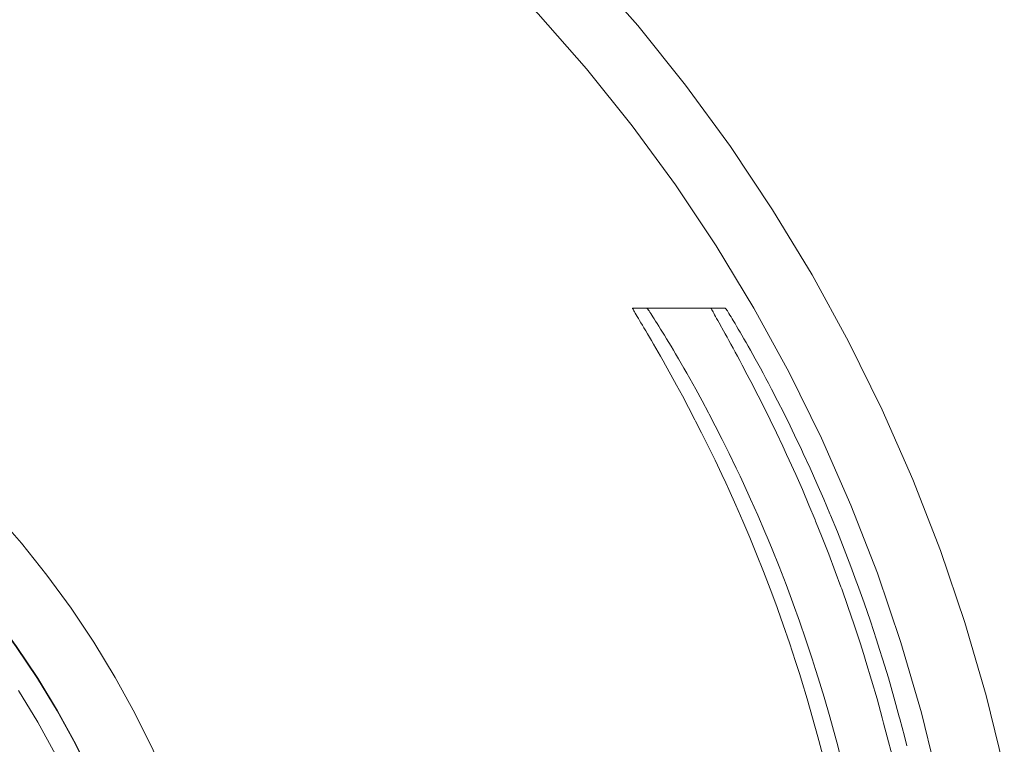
# Model space of a CAD drawing. Header units: millimetres. Extents: x -566 to 589, y -589 to 566.
# Tile 61 of 88: x 32 to 76, y 18 to 50. Entities that reach past the tile are written whole.
import ezdxf

# ---------------------------------------------------------------- set-up
doc = ezdxf.new("R2010")
doc.units = ezdxf.units.MM
doc.header["$LTSCALE"] = 50
doc.layers.add('ENERGY LIGHT RTP', color=7, linetype='Continuous', lineweight=5)

msp = doc.modelspace()

# ---------------------------------------------------------------- linework, layer by layer
at = {"layer": 'ENERGY LIGHT RTP', "color": 7, "linetype": 'Continuous', "lineweight": 5, "transparency": 33554687}
for points, invisible_edges in [([(32.615, 70.692, -1400), (29.5, 72.063, -1400), (15.724, 38.803, 5800), (17.401, 38.065, 5800)], 10), ([(35.667, 69.187, -1400), (32.615, 70.692, -1400), (17.401, 38.065, 5800), (19.044, 37.254, 5800)], 10), ([(38.651, 67.55, -1400), (35.667, 69.187, -1400), (19.044, 37.254, 5800), (20.651, 36.373, 5800)], 10), ([(17.666, 34.607, 5796.985), (16.139, 35.36, 5796.985), (31.347, 67.973, -1400.015), (34.282, 66.526, -1400.015)], 10), ([(41.56, 65.785, -1400), (38.651, 67.55, -1400), (20.651, 36.373, 5800), (22.218, 35.422, 5800)], 10), ([(19.158, 33.788, 5796.985), (17.666, 34.607, 5796.985), (34.282, 66.526, -1400.015), (37.151, 64.952, -1400.015)], 10), ([(44.39, 63.894, -1400), (41.56, 65.785, -1400), (22.218, 35.422, 5800), (23.741, 34.404, 5800)], 10), ([(20.614, 32.905, 5796.985), (19.158, 33.788, 5796.985), (37.151, 64.952, -1400.015), (39.948, 63.254, -1400.015)], 10), ([(47.134, 61.882, -1400), (44.39, 63.894, -1400), (23.741, 34.404, 5800), (25.219, 33.321, 5800)], 10), ([(22.029, 31.959, 5796.985), (20.614, 32.905, 5796.985), (39.948, 63.254, -1400.015), (42.669, 61.436, -1400.015)], 10), ([(49.788, 59.751, -1400), (47.134, 61.882, -1400), (25.219, 33.321, 5800), (26.648, 32.174, 5800)], 10), ([(23.402, 30.953, 5796.985), (22.029, 31.959, 5796.985), (42.669, 61.436, -1400.015), (45.308, 59.502, -1400.015)], 10), ([(24.729, 29.887, 5796.985), (23.402, 30.953, 5796.985), (45.308, 59.502, -1400.015), (47.86, 57.453, -1400.015)], 10), ([(52.347, 57.508, -1400), (49.788, 59.751, -1400), (26.648, 32.174, 5800), (28.026, 30.966, 5800)], 10), ([(26.009, 28.765, 5796.985), (24.729, 29.887, 5796.985), (47.86, 57.453, -1400.015), (50.32, 55.296, -1400.015)], 10), ([(54.805, 55.154, -1400), (52.347, 57.508, -1400), (28.026, 30.966, 5800), (29.349, 29.698, 5800)], 10), ([(27.239, 27.588, 5796.985), (26.009, 28.765, 5796.985), (50.32, 55.296, -1400.015), (52.684, 53.033, -1400.015)], 10), ([(57.159, 52.696, -1400), (54.805, 55.154, -1400), (29.349, 29.698, 5800), (30.617, 28.375, 5800)], 10), ([(28.416, 26.358, 5796.985), (27.239, 27.588, 5796.985), (52.684, 53.033, -1400.015), (54.947, 50.669, -1400.015)], 10), ([(59.402, 50.137, -1400), (57.159, 52.696, -1400), (30.617, 28.375, 5800), (31.825, 26.997, 5800)], 10), ([(57.159, 52.696, -1400), (59.402, 50.137, -1400), (57.104, 48.209, -1400.015), (54.947, 50.669, -1400.015)], 10), ([(29.538, 25.078, 5796.985), (28.416, 26.358, 5796.985), (54.947, 50.669, -1400.015), (57.104, 48.209, -1400.015)], 10), ([(61.532, 47.483, -1400), (59.402, 50.137, -1400), (31.825, 26.997, 5800), (32.972, 25.568, 5800)], 10), ([(59.402, 50.137, -1400), (61.532, 47.483, -1400), (59.152, 45.657, -1400.015), (57.104, 48.209, -1400.015)], 10), ([(30.604, 23.751, 5796.985), (29.538, 25.078, 5796.985), (57.104, 48.209, -1400.015), (59.152, 45.657, -1400.015)], 10), ([(63.545, 44.739, -1400), (61.532, 47.483, -1400), (32.972, 25.568, 5800), (34.055, 24.09, 5800)], 10), ([(61.532, 47.483, -1400), (63.545, 44.739, -1400), (61.087, 43.018, -1400.015), (59.152, 45.657, -1400.015)], 10), ([(31.61, 22.378, 5796.985), (30.604, 23.751, 5796.985), (59.152, 45.657, -1400.015), (61.087, 43.018, -1400.015)], 10), ([(65.435, 41.909, -1400), (63.545, 44.739, -1400), (34.055, 24.09, 5800), (35.073, 22.567, 5800)], 10), ([(63.545, 44.739, -1400), (65.435, 41.909, -1400), (62.905, 40.297, -1400.015), (61.087, 43.018, -1400.015)], 10), ([(32.556, 20.963, 5796.985), (31.61, 22.378, 5796.985), (61.087, 43.018, -1400.015), (62.905, 40.297, -1400.015)], 10), ([(65.435, 41.909, -1400), (35.073, 22.567, 5800), (62.69, 37.5, -470)], 11), ([(65.435, 41.909, -1400), (62.69, 37.5, -470), (63.33, 37.5, -580)], 9), ([(65.435, 41.909, -1400), (67.201, 39, -1400), (64.603, 37.5, -1400.015), (62.905, 40.297, -1400.015)], 10), ([(63.33, 37.5, -580), (67.201, 39, -1400), (65.435, 41.909, -1400)], 9), ([(32.556, 20.963, 5796.985), (62.905, 40.297, -1400.015), (59.173, 37.5, -470)], 11), ([(62.905, 40.297, -1400.015), (59.822, 37.5, -580), (59.173, 37.5, -470)], 9), ([(62.905, 40.297, -1400.015), (59.828, 37.495, -580.437), (59.822, 37.5, -580)], 9), ([(59.839, 37.481, -580.872), (59.828, 37.495, -580.437), (62.905, 40.297, -1400.015)], 10), ([(59.856, 37.457, -581.309), (59.839, 37.481, -580.872), (62.905, 40.297, -1400.015)], 10), ([(59.88, 37.424, -581.743), (59.856, 37.457, -581.309), (62.905, 40.297, -1400.015)], 10), ([(59.909, 37.381, -582.178), (59.88, 37.424, -581.743), (62.905, 40.297, -1400.015)], 10), ([(59.944, 37.329, -582.611), (59.909, 37.381, -582.178), (62.905, 40.297, -1400.015)], 10), ([(59.984, 37.267, -583.043), (59.944, 37.329, -582.611), (62.905, 40.297, -1400.015)], 10), ([(60.031, 37.196, -583.473), (59.984, 37.267, -583.043), (62.905, 40.297, -1400.015)], 10), ([(60.083, 37.116, -583.902), (60.031, 37.196, -583.473), (62.905, 40.297, -1400.015)], 10), ([(60.14, 37.026, -584.329), (60.083, 37.116, -583.902), (62.905, 40.297, -1400.015)], 10), ([(60.203, 36.927, -584.754), (60.14, 37.026, -584.329), (62.905, 40.297, -1400.015)], 10), ([(60.272, 36.819, -585.176), (60.203, 36.927, -584.754), (62.905, 40.297, -1400.015)], 10), ([(60.345, 36.701, -585.596), (60.272, 36.819, -585.176), (62.905, 40.297, -1400.015)], 10), ([(60.424, 36.574, -586.014), (60.345, 36.701, -585.596), (62.905, 40.297, -1400.015)], 10), ([(60.508, 36.438, -586.43), (60.424, 36.574, -586.014), (62.905, 40.297, -1400.015)], 10), ([(60.597, 36.294, -586.84), (60.508, 36.438, -586.43), (62.905, 40.297, -1400.015)], 10), ([(60.691, 36.14, -587.25), (60.597, 36.294, -586.84), (62.905, 40.297, -1400.015)], 10), ([(60.789, 35.978, -587.654), (60.691, 36.14, -587.25), (62.905, 40.297, -1400.015)], 10), ([(62.905, 40.297, -1400.015), (60.892, 35.806, -588.056), (60.789, 35.978, -587.654)], 9), ([(61.001, 35.623, -588.451), (60.892, 35.806, -588.056), (62.905, 40.297, -1400.015)], 10), ([(61.09, 35.472, -588.776), (61.001, 35.623, -588.451), (62.905, 40.297, -1400.015)], 10), ([(62.905, 40.297, -1400.015), (64.603, 37.5, -1400.015), (61.09, 35.472, -588.776)], 10), ([(63.33, 37.5, -580), (63.335, 37.495, -580.437), (67.201, 39, -1400)], 10), ([(67.201, 39, -1400), (63.335, 37.495, -580.437), (63.346, 37.481, -580.872)], 9), ([(67.201, 39, -1400), (63.346, 37.481, -580.872), (63.362, 37.457, -581.308)], 9), ([(67.201, 39, -1400), (63.362, 37.457, -581.308), (63.384, 37.424, -581.743)], 9), ([(67.201, 39, -1400), (63.384, 37.424, -581.743), (63.412, 37.381, -582.177)], 9), ([(67.201, 39, -1400), (63.412, 37.381, -582.177), (63.445, 37.329, -582.611)], 9), ([(67.201, 39, -1400), (63.445, 37.329, -582.611), (63.484, 37.267, -583.042)], 9), ([(67.201, 39, -1400), (63.484, 37.267, -583.042), (63.528, 37.196, -583.473)], 9), ([(67.201, 39, -1400), (63.528, 37.196, -583.473), (63.577, 37.115, -583.903)], 9), ([(67.201, 39, -1400), (63.577, 37.115, -583.903), (63.631, 37.026, -584.329)], 9), ([(63.631, 37.026, -584.329), (63.67, 36.962, -584.61), (67.201, 39, -1400)], 10), ([(67.201, 39, -1400), (63.67, 36.962, -584.61), (63.756, 36.819, -585.176)], 9), ([(63.756, 36.819, -585.176), (68.838, 36.016, -1400), (67.201, 39, -1400)], 9), ([(67.201, 39, -1400), (68.838, 36.016, -1400), (66.177, 34.631, -1400.015), (64.603, 37.5, -1400.015)], 10), ([(59.173, 37.5, -470), (33.439, 19.508, 5796.985), (32.556, 20.963, 5796.985)], 9), ([(33.439, 19.508, 5796.985), (59.173, 37.5, -470), (59.173, 37.495, -469.575)], 9), ([(33.439, 19.508, 5796.985), (59.173, 37.495, -469.575), (59.179, 37.482, -469.151)], 9), ([(33.439, 19.508, 5796.985), (59.179, 37.482, -469.151), (59.191, 37.459, -468.727)], 9), ([(33.439, 19.508, 5796.985), (59.191, 37.459, -468.727), (59.208, 37.428, -468.304)], 9), ([(35.073, 22.567, 5800), (62.691, 37.495, -469.575), (62.69, 37.5, -470)], 9), ([(62.696, 37.482, -469.151), (62.691, 37.495, -469.575), (35.073, 22.567, 5800)], 10), ([(62.707, 37.459, -468.727), (62.696, 37.482, -469.151), (35.073, 22.567, 5800)], 10), ([(62.723, 37.428, -468.304), (62.707, 37.459, -468.727), (35.073, 22.567, 5800)], 10), ([(59.173, 37.495, -469.575), (59.173, 37.5, -470), (62.69, 37.5, -470), (62.691, 37.495, -469.575)], 8), ([(62.691, 37.495, -469.575), (62.696, 37.482, -469.151), (59.179, 37.482, -469.151), (59.173, 37.495, -469.575)], 10), ([(59.191, 37.459, -468.727), (59.179, 37.482, -469.151), (62.696, 37.482, -469.151), (62.707, 37.459, -468.727)], 10), ([(62.707, 37.459, -468.727), (62.723, 37.428, -468.304), (59.208, 37.428, -468.304), (59.191, 37.459, -468.727)], 10), ([(63.335, 37.495, -580.437), (63.33, 37.5, -580), (59.822, 37.5, -580), (59.828, 37.495, -580.437)], 8), ([(59.828, 37.495, -580.437), (59.839, 37.481, -580.872), (63.346, 37.481, -580.872), (63.335, 37.495, -580.437)], 10), ([(63.362, 37.457, -581.308), (63.346, 37.481, -580.872), (59.839, 37.481, -580.872), (59.856, 37.457, -581.309)], 10), ([(59.856, 37.457, -581.309), (59.88, 37.424, -581.743), (63.384, 37.424, -581.743), (63.362, 37.457, -581.308)], 10), ([(61.226, 35.24, -589.235), (61.09, 35.472, -588.776), (64.603, 37.5, -1400.015)], 10), ([(61.345, 35.034, -589.62), (61.226, 35.24, -589.235), (64.603, 37.5, -1400.015)], 10), ([(61.469, 34.821, -590), (61.345, 35.034, -589.62), (64.603, 37.5, -1400.015)], 10), ([(61.595, 34.598, -590.375), (61.469, 34.821, -590), (64.603, 37.5, -1400.015)], 10), ([(64.603, 37.5, -1400.015), (61.726, 34.368, -590.746), (61.595, 34.598, -590.375)], 9), ([(64.603, 37.5, -1400.015), (61.996, 33.883, -591.472), (61.726, 34.368, -590.746)], 9), ([(62.277, 33.367, -592.175), (61.996, 33.883, -591.472), (64.603, 37.5, -1400.015)], 10), ([(62.569, 32.821, -592.856), (62.277, 33.367, -592.175), (64.603, 37.5, -1400.015)], 10), ([(62.597, 32.768, -592.916), (62.569, 32.821, -592.856), (64.603, 37.5, -1400.015)], 10), ([(64.603, 37.5, -1400.015), (66.177, 34.631, -1400.015), (62.597, 32.768, -592.916)], 10), ([(33.439, 19.508, 5796.985), (59.208, 37.428, -468.304), (59.231, 37.387, -467.881)], 9), ([(33.439, 19.508, 5796.985), (59.231, 37.387, -467.881), (59.26, 37.338, -467.46)], 9), ([(33.439, 19.508, 5796.985), (59.26, 37.338, -467.46), (59.294, 37.28, -467.039)], 9), ([(33.439, 19.508, 5796.985), (59.294, 37.28, -467.039), (59.333, 37.212, -466.62)], 9), ([(33.439, 19.508, 5796.985), (59.333, 37.212, -466.62), (59.378, 37.136, -466.201)], 9), ([(33.439, 19.508, 5796.985), (59.378, 37.136, -466.201), (59.429, 37.051, -465.786)], 9), ([(33.439, 19.508, 5796.985), (59.429, 37.051, -465.786), (59.484, 36.957, -465.371)], 9), ([(62.745, 37.387, -467.881), (62.723, 37.428, -468.304), (35.073, 22.567, 5800)], 10), ([(62.772, 37.338, -467.46), (62.745, 37.387, -467.881), (35.073, 22.567, 5800)], 10), ([(62.804, 37.28, -467.039), (62.772, 37.338, -467.46), (35.073, 22.567, 5800)], 10), ([(62.841, 37.212, -466.62), (62.804, 37.28, -467.039), (35.073, 22.567, 5800)], 10), ([(62.883, 37.136, -466.202), (62.841, 37.212, -466.62), (35.073, 22.567, 5800)], 10), ([(62.931, 37.051, -465.786), (62.883, 37.136, -466.202), (35.073, 22.567, 5800)], 10), ([(62.983, 36.957, -465.373), (62.931, 37.051, -465.786), (35.073, 22.567, 5800)], 10), ([(59.231, 37.387, -467.881), (59.208, 37.428, -468.304), (62.723, 37.428, -468.304), (62.745, 37.387, -467.881)], 10), ([(62.745, 37.387, -467.881), (62.772, 37.338, -467.46), (59.26, 37.338, -467.46), (59.231, 37.387, -467.881)], 10), ([(59.294, 37.28, -467.039), (59.26, 37.338, -467.46), (62.772, 37.338, -467.46)], 10), ([(59.294, 37.28, -467.039), (62.772, 37.338, -467.46), (62.804, 37.28, -467.039)], 9), ([(62.804, 37.28, -467.039), (59.333, 37.212, -466.62), (59.294, 37.28, -467.039)], 9), ([(62.804, 37.28, -467.039), (62.841, 37.212, -466.62), (59.333, 37.212, -466.62)], 10), ([(59.378, 37.136, -466.201), (59.333, 37.212, -466.62), (62.841, 37.212, -466.62)], 10), ([(59.378, 37.136, -466.201), (62.841, 37.212, -466.62), (62.883, 37.136, -466.202)], 9), ([(62.883, 37.136, -466.202), (59.429, 37.051, -465.786), (59.378, 37.136, -466.201)], 9), ([(62.883, 37.136, -466.202), (62.931, 37.051, -465.786), (59.429, 37.051, -465.786)], 10), ([(59.484, 36.957, -465.371), (59.429, 37.051, -465.786), (62.931, 37.051, -465.786)], 10), ([(59.545, 36.855, -464.96), (59.484, 36.957, -465.371), (62.931, 37.051, -465.786)], 10), ([(62.931, 37.051, -465.786), (62.983, 36.957, -465.373), (59.545, 36.855, -464.96)], 10), ([(63.384, 37.424, -581.743), (59.88, 37.424, -581.743), (59.909, 37.381, -582.178)], 9), ([(63.412, 37.381, -582.177), (63.384, 37.424, -581.743), (59.909, 37.381, -582.178)], 10), ([(59.909, 37.381, -582.178), (59.944, 37.329, -582.611), (63.412, 37.381, -582.177)], 10), ([(59.944, 37.329, -582.611), (63.445, 37.329, -582.611), (63.412, 37.381, -582.177)], 9), ([(63.445, 37.329, -582.611), (59.944, 37.329, -582.611), (59.984, 37.267, -583.043)], 9), ([(63.484, 37.267, -583.042), (63.445, 37.329, -582.611), (59.984, 37.267, -583.043)], 10), ([(59.984, 37.267, -583.043), (60.031, 37.196, -583.473), (63.484, 37.267, -583.042)], 10), ([(60.031, 37.196, -583.473), (63.528, 37.196, -583.473), (63.484, 37.267, -583.042)], 9), ([(63.528, 37.196, -583.473), (60.031, 37.196, -583.473), (60.083, 37.116, -583.902)], 9), ([(63.577, 37.115, -583.903), (63.528, 37.196, -583.473), (60.083, 37.116, -583.902)], 10), ([(60.083, 37.116, -583.902), (60.14, 37.026, -584.329), (63.577, 37.115, -583.903)], 10), ([(60.14, 37.026, -584.329), (63.631, 37.026, -584.329), (63.577, 37.115, -583.903)], 9), ([(63.631, 37.026, -584.329), (60.14, 37.026, -584.329), (60.203, 36.927, -584.754)], 9), ([(63.67, 36.962, -584.61), (63.631, 37.026, -584.329), (60.203, 36.927, -584.754)], 10), ([(33.439, 19.508, 5796.985), (59.484, 36.957, -465.371), (59.545, 36.855, -464.96)], 9), ([(33.439, 19.508, 5796.985), (59.545, 36.855, -464.96), (59.611, 36.743, -464.55)], 9), ([(33.439, 19.508, 5796.985), (59.611, 36.743, -464.55), (59.682, 36.623, -464.144)], 9), ([(33.439, 19.508, 5796.985), (59.682, 36.623, -464.144), (59.758, 36.495, -463.738)], 9), ([(35.073, 22.567, 5800), (63.041, 36.855, -464.96), (62.983, 36.957, -465.373)], 9), ([(63.149, 36.661, -464.267), (63.041, 36.855, -464.96), (35.073, 22.567, 5800)], 10), ([(35.073, 22.567, 5800), (36.024, 21, 5800), (63.149, 36.661, -464.267)], 10), ([(63.17, 36.623, -464.144), (63.149, 36.661, -464.267), (36.024, 21, 5800)], 10), ([(36.024, 21, 5800), (63.242, 36.494, -463.738), (63.17, 36.623, -464.144)], 9), ([(62.983, 36.957, -465.373), (63.041, 36.855, -464.96), (59.545, 36.855, -464.96)], 10), ([(59.611, 36.743, -464.55), (59.545, 36.855, -464.96), (63.041, 36.855, -464.96)], 10), ([(59.682, 36.623, -464.144), (59.611, 36.743, -464.55), (63.041, 36.855, -464.96)], 10), ([(63.041, 36.855, -464.96), (63.149, 36.661, -464.267), (59.682, 36.623, -464.144)], 10), ([(63.149, 36.661, -464.267), (63.17, 36.623, -464.144), (59.682, 36.623, -464.144)], 10), ([(59.758, 36.495, -463.738), (59.682, 36.623, -464.144), (63.17, 36.623, -464.144)], 10), ([(59.839, 36.358, -463.337), (59.758, 36.495, -463.738), (63.17, 36.623, -464.144)], 10), ([(63.17, 36.623, -464.144), (63.242, 36.494, -463.738), (59.839, 36.358, -463.337)], 10), ([(60.203, 36.927, -584.754), (60.272, 36.819, -585.176), (63.67, 36.962, -584.61)], 10), ([(60.272, 36.819, -585.176), (63.756, 36.819, -585.176), (63.67, 36.962, -584.61)], 9), ([(63.756, 36.819, -585.176), (60.272, 36.819, -585.176), (60.345, 36.701, -585.596)], 9), ([(63.756, 36.819, -585.176), (60.345, 36.701, -585.596), (60.424, 36.574, -586.014)], 9), ([(60.424, 36.574, -586.014), (63.826, 36.701, -585.597), (63.756, 36.819, -585.176)], 9), ([(60.424, 36.574, -586.014), (63.9, 36.574, -586.014), (63.826, 36.701, -585.597)], 9), ([(63.9, 36.574, -586.014), (60.424, 36.574, -586.014), (60.508, 36.438, -586.43)], 9), ([(63.9, 36.574, -586.014), (60.508, 36.438, -586.43), (60.597, 36.294, -586.84)], 9), ([(60.597, 36.294, -586.84), (63.98, 36.438, -586.429), (63.9, 36.574, -586.014)], 9), ([(68.838, 36.016, -1400), (63.756, 36.819, -585.176), (63.826, 36.701, -585.597)], 9), ([(68.838, 36.016, -1400), (63.826, 36.701, -585.597), (63.9, 36.574, -586.014)], 9), ([(68.838, 36.016, -1400), (63.9, 36.574, -586.014), (63.98, 36.438, -586.429)], 9), ([(33.439, 19.508, 5796.985), (59.758, 36.495, -463.738), (59.839, 36.358, -463.337)], 9), ([(33.439, 19.508, 5796.985), (59.839, 36.358, -463.337), (59.924, 36.212, -462.938)], 9), ([(33.439, 19.508, 5796.985), (59.924, 36.212, -462.938), (60.014, 36.058, -462.543)], 9), ([(63.318, 36.358, -463.337), (63.242, 36.494, -463.738), (36.024, 21, 5800)], 10), ([(63.399, 36.212, -462.938), (63.318, 36.358, -463.337), (36.024, 21, 5800)], 10), ([(63.483, 36.058, -462.543), (63.399, 36.212, -462.938), (36.024, 21, 5800)], 10), ([(63.242, 36.494, -463.738), (63.318, 36.358, -463.337), (59.839, 36.358, -463.337)], 10), ([(59.924, 36.212, -462.938), (59.839, 36.358, -463.337), (63.318, 36.358, -463.337)], 10), ([(60.014, 36.058, -462.543), (59.924, 36.212, -462.938), (63.318, 36.358, -463.337)], 10), ([(63.318, 36.358, -463.337), (63.399, 36.212, -462.938), (60.014, 36.058, -462.543)], 10), ([(63.399, 36.212, -462.938), (63.483, 36.058, -462.543), (60.014, 36.058, -462.543)], 10), ([(60.597, 36.294, -586.84), (64.064, 36.294, -586.84), (63.98, 36.438, -586.429)], 9), ([(64.064, 36.294, -586.84), (60.597, 36.294, -586.84), (60.691, 36.14, -587.25)], 9), ([(64.064, 36.294, -586.84), (60.691, 36.14, -587.25), (60.789, 35.978, -587.654)], 9), ([(60.789, 35.978, -587.654), (64.153, 36.14, -587.249), (64.064, 36.294, -586.84)], 9), ([(60.789, 35.978, -587.654), (64.246, 35.978, -587.654), (64.153, 36.14, -587.249)], 9), ([(68.838, 36.016, -1400), (63.98, 36.438, -586.429), (64.064, 36.294, -586.84)], 9), ([(68.838, 36.016, -1400), (64.064, 36.294, -586.84), (64.153, 36.14, -587.249)], 9), ([(68.838, 36.016, -1400), (64.153, 36.14, -587.249), (64.246, 35.978, -587.654)], 9), ([(33.439, 19.508, 5796.985), (60.014, 36.058, -462.543), (60.109, 35.895, -462.151)], 9), ([(33.439, 19.508, 5796.985), (60.109, 35.895, -462.151), (60.207, 35.725, -461.762)], 9), ([(33.439, 19.508, 5796.985), (60.207, 35.725, -461.762), (60.31, 35.546, -461.377)], 9), ([(63.573, 35.895, -462.15), (63.483, 36.058, -462.543), (36.024, 21, 5800)], 10), ([(63.666, 35.725, -461.762), (63.573, 35.895, -462.15), (36.024, 21, 5800)], 10), ([(63.764, 35.545, -461.377), (63.666, 35.725, -461.762), (36.024, 21, 5800)], 10), ([(60.109, 35.895, -462.151), (60.014, 36.058, -462.543), (63.483, 36.058, -462.543)], 10), ([(60.207, 35.725, -461.762), (60.109, 35.895, -462.151), (63.483, 36.058, -462.543)], 10), ([(63.483, 36.058, -462.543), (63.573, 35.895, -462.15), (60.207, 35.725, -461.762)], 10), ([(63.573, 35.895, -462.15), (63.666, 35.725, -461.762), (60.207, 35.725, -461.762)], 10), ([(60.31, 35.546, -461.377), (60.207, 35.725, -461.762), (63.666, 35.725, -461.762)], 10), ([(60.417, 35.359, -460.996), (60.31, 35.546, -461.377), (63.666, 35.725, -461.762)], 10), ([(63.666, 35.725, -461.762), (63.764, 35.545, -461.377), (60.417, 35.359, -460.996)], 10), ([(64.246, 35.978, -587.654), (60.789, 35.978, -587.654), (60.892, 35.806, -588.056)], 9), ([(64.246, 35.978, -587.654), (60.892, 35.806, -588.056), (61.001, 35.623, -588.451)], 9), ([(61.001, 35.623, -588.451), (64.343, 35.806, -588.055), (64.246, 35.978, -587.654)], 9), ([(61.001, 35.623, -588.451), (64.445, 35.626, -588.452), (64.343, 35.806, -588.055)], 9), ([(68.838, 36.016, -1400), (64.246, 35.978, -587.654), (64.343, 35.806, -588.055)], 9), ([(68.838, 36.016, -1400), (64.343, 35.806, -588.055), (64.445, 35.626, -588.452)], 9), ([(68.838, 36.016, -1400), (64.445, 35.626, -588.452), (64.55, 35.438, -588.846)], 9), ([(68.838, 36.016, -1400), (64.55, 35.438, -588.846), (64.66, 35.24, -589.235)], 9), ([(68.838, 36.016, -1400), (64.66, 35.24, -589.235), (64.773, 35.035, -589.619)], 9), ([(68.838, 36.016, -1400), (64.773, 35.035, -589.619), (64.89, 34.821, -590)], 9), ([(68.838, 36.016, -1400), (64.89, 34.821, -590), (65.011, 34.598, -590.376)], 9), ([(68.838, 36.016, -1400), (65.011, 34.598, -590.376), (65.134, 34.368, -590.746)], 9), ([(65.134, 34.368, -590.746), (65.25, 34.149, -591.082), (68.838, 36.016, -1400)], 10), ([(68.838, 36.016, -1400), (65.25, 34.149, -591.082), (65.39, 33.883, -591.472)], 9), ([(65.39, 33.883, -591.472), (70.343, 32.964, -1400), (68.838, 36.016, -1400)], 9), ([(68.838, 36.016, -1400), (70.343, 32.964, -1400), (67.624, 31.696, -1400.015), (66.177, 34.631, -1400.015)], 10), ([(60.31, 35.546, -461.377), (60.417, 35.359, -460.996), (33.439, 19.508, 5796.985)], 10), ([(60.417, 35.359, -460.996), (60.535, 35.151, -460.597), (33.439, 19.508, 5796.985)], 10), ([(63.865, 35.359, -460.996), (63.764, 35.545, -461.377), (36.024, 21, 5800)], 10), ([(63.97, 35.163, -460.619), (63.865, 35.359, -460.996), (36.024, 21, 5800)], 10), ([(63.764, 35.545, -461.377), (63.865, 35.359, -460.996), (60.417, 35.359, -460.996)], 10), ([(60.535, 35.151, -460.597), (60.417, 35.359, -460.996), (63.865, 35.359, -460.996)], 10), ([(60.643, 34.96, -460.246), (60.535, 35.151, -460.597), (63.865, 35.359, -460.996)], 10), ([(63.865, 35.359, -460.996), (63.97, 35.163, -460.619), (60.643, 34.96, -460.246)], 10), ([(64.445, 35.626, -588.452), (61.001, 35.623, -588.451), (61.09, 35.472, -588.776)], 9), ([(64.445, 35.626, -588.452), (61.09, 35.472, -588.776), (61.226, 35.24, -589.235)], 9), ([(61.226, 35.24, -589.235), (64.55, 35.438, -588.846), (64.445, 35.626, -588.452)], 9), ([(61.226, 35.24, -589.235), (64.66, 35.24, -589.235), (64.55, 35.438, -588.846)], 9), ([(33.439, 19.508, 5796.985), (60.535, 35.151, -460.597), (60.643, 34.96, -460.246)], 9), ([(60.643, 34.96, -460.246), (34.258, 18.015, 5796.985), (33.439, 19.508, 5796.985)], 9), ([(60.643, 34.96, -460.246), (60.883, 34.531, -459.514), (34.258, 18.015, 5796.985)], 10), ([(36.024, 21, 5800), (64.078, 34.96, -460.246), (63.97, 35.163, -460.619)], 9), ([(36.024, 21, 5800), (64.305, 34.531, -459.514), (64.078, 34.96, -460.246)], 9), ([(63.97, 35.163, -460.619), (64.078, 34.96, -460.246), (60.643, 34.96, -460.246)], 10), ([(64.305, 34.531, -459.514), (60.883, 34.531, -459.514), (60.643, 34.96, -460.246), (64.078, 34.96, -460.246)], 5), ([(64.66, 35.24, -589.235), (61.226, 35.24, -589.235), (61.345, 35.034, -589.62)], 9), ([(64.66, 35.24, -589.235), (61.345, 35.034, -589.62), (61.469, 34.821, -590)], 9), ([(61.469, 34.821, -590), (64.773, 35.035, -589.619), (64.66, 35.24, -589.235)], 9), ([(61.469, 34.821, -590), (64.89, 34.821, -590), (64.773, 35.035, -589.619)], 9), ([(64.89, 34.821, -590), (61.469, 34.821, -590), (61.595, 34.598, -590.375)], 9), ([(64.89, 34.821, -590), (61.595, 34.598, -590.375), (61.726, 34.368, -590.746)], 9), ([(61.726, 34.368, -590.746), (65.011, 34.598, -590.376), (64.89, 34.821, -590)], 9), ([(34.258, 18.015, 5796.985), (60.883, 34.531, -459.514), (61.136, 34.07, -458.801)], 9), ([(64.545, 34.07, -458.801), (64.305, 34.531, -459.514), (36.024, 21, 5800)], 10), ([(64.545, 34.07, -458.801), (61.136, 34.07, -458.801), (60.883, 34.531, -459.514), (64.305, 34.531, -459.514)], 5), ([(61.726, 34.368, -590.746), (65.134, 34.368, -590.746), (65.011, 34.598, -590.376)], 9), ([(65.134, 34.368, -590.746), (61.726, 34.368, -590.746), (61.996, 33.883, -591.472)], 9), ([(61.996, 33.883, -591.472), (65.25, 34.149, -591.082), (65.134, 34.368, -590.746)], 9), ([(62.87, 32.246, -593.512), (62.597, 32.768, -592.916), (66.177, 34.631, -1400.015)], 10), ([(63.177, 31.642, -594.142), (62.87, 32.246, -593.512), (66.177, 34.631, -1400.015)], 10), ([(63.491, 31.012, -594.746), (63.177, 31.642, -594.142), (66.177, 34.631, -1400.015)], 10), ([(63.809, 30.356, -595.321), (63.491, 31.012, -594.746), (66.177, 34.631, -1400.015)], 10), ([(63.978, 29.996, -595.609), (63.809, 30.356, -595.321), (66.177, 34.631, -1400.015)], 10), ([(66.177, 34.631, -1400.015), (67.624, 31.696, -1400.015), (63.978, 29.996, -595.609)], 10), ([(34.258, 18.015, 5796.985), (61.136, 34.07, -458.801), (61.402, 33.58, -458.107)], 9), ([(64.662, 33.842, -458.478), (64.545, 34.07, -458.801), (36.024, 21, 5800)], 10), ([(61.402, 33.58, -458.107), (61.136, 34.07, -458.801), (64.545, 34.07, -458.801), (64.662, 33.842, -458.478)], 10), ([(61.996, 33.883, -591.472), (65.39, 33.883, -591.472), (65.25, 34.149, -591.082)], 9), ([(34.258, 18.015, 5796.985), (61.402, 33.58, -458.107), (61.677, 33.061, -457.436)], 9), ([(36.024, 21, 5800), (36.905, 19.393, 5800), (64.662, 33.842, -458.478)], 10), ([(64.796, 33.58, -458.107), (64.662, 33.842, -458.478), (36.905, 19.393, 5800)], 10), ([(65.057, 33.061, -457.436), (64.796, 33.58, -458.107), (36.905, 19.393, 5800)], 10), ([(64.662, 33.842, -458.478), (64.796, 33.58, -458.107), (61.402, 33.58, -458.107)], 10), ([(65.057, 33.061, -457.436), (61.677, 33.061, -457.436), (61.402, 33.58, -458.107), (64.796, 33.58, -458.107)], 5), ([(65.39, 33.883, -591.472), (61.996, 33.883, -591.472), (62.277, 33.367, -592.175), (65.657, 33.367, -592.175)], 5), ([(65.39, 33.883, -591.472), (65.657, 33.367, -592.175), (70.343, 32.964, -1400)], 10), ([(34.258, 18.015, 5796.985), (61.677, 33.061, -457.436), (61.962, 32.513, -456.787)], 9), ([(65.327, 32.513, -456.787), (65.057, 33.061, -457.436), (36.905, 19.393, 5800)], 10), ([(65.327, 32.513, -456.787), (61.962, 32.513, -456.787), (61.677, 33.061, -457.436), (65.057, 33.061, -457.436)], 5), ([(65.657, 33.367, -592.175), (62.277, 33.367, -592.175), (62.569, 32.821, -592.856), (65.934, 32.821, -592.856)], 5), ([(70.343, 32.964, -1400), (65.657, 33.367, -592.175), (65.934, 32.821, -592.856)], 9), ([(65.934, 32.821, -592.856), (62.569, 32.821, -592.856), (62.597, 32.768, -592.916)], 9), ([(62.597, 32.768, -592.916), (62.87, 32.246, -593.512), (66.22, 32.246, -593.512), (65.934, 32.821, -592.856)], 10), ([(70.343, 32.964, -1400), (65.934, 32.821, -592.856), (66.22, 32.246, -593.512)], 9), ([(70.343, 32.964, -1400), (66.22, 32.246, -593.512), (66.512, 31.642, -594.142)], 9), ([(66.512, 31.642, -594.142), (66.692, 31.262, -594.506), (70.343, 32.964, -1400)], 10), ([(70.343, 32.964, -1400), (66.692, 31.262, -594.506), (66.81, 31.012, -594.746)], 9), ([(66.81, 31.012, -594.746), (71.714, 29.849, -1400), (70.343, 32.964, -1400)], 9), ([(70.343, 32.964, -1400), (71.714, 29.849, -1400), (68.942, 28.701, -1400.015), (67.624, 31.696, -1400.015)], 10), ([(61.962, 32.513, -456.787), (61.993, 32.453, -456.721), (34.258, 18.015, 5796.985)], 10), ([(34.258, 18.015, 5796.985), (61.993, 32.453, -456.721), (62.255, 31.939, -456.161)], 9), ([(65.605, 31.939, -456.161), (65.327, 32.513, -456.787), (36.905, 19.393, 5800)], 10), ([(61.993, 32.453, -456.721), (61.962, 32.513, -456.787), (65.327, 32.513, -456.787)], 10), ([(65.327, 32.513, -456.787), (65.605, 31.939, -456.161), (62.255, 31.939, -456.161), (61.993, 32.453, -456.721)], 10), ([(66.22, 32.246, -593.512), (62.87, 32.246, -593.512), (63.177, 31.642, -594.142), (66.512, 31.642, -594.142)], 5), ([(62.255, 31.939, -456.161), (35.011, 16.488, 5796.985), (34.258, 18.015, 5796.985)], 9), ([(35.011, 16.488, 5796.985), (62.255, 31.939, -456.161), (62.554, 31.339, -455.561)], 9), ([(65.889, 31.339, -455.561), (65.605, 31.939, -456.161), (36.905, 19.393, 5800)], 10), ([(65.889, 31.339, -455.561), (62.554, 31.339, -455.561), (62.255, 31.939, -456.161), (65.605, 31.939, -456.161)], 5), ([(35.011, 16.488, 5796.985), (62.554, 31.339, -455.561), (62.859, 30.713, -454.987)], 9), ([(66.061, 30.967, -455.22), (65.889, 31.339, -455.561), (36.905, 19.393, 5800)], 10), ([(62.859, 30.713, -454.987), (62.554, 31.339, -455.561), (65.889, 31.339, -455.561), (66.061, 30.967, -455.22)], 10), ([(66.692, 31.262, -594.506), (66.512, 31.642, -594.142), (63.177, 31.642, -594.142), (63.491, 31.012, -594.746)], 10), ([(64.129, 29.675, -595.867), (63.978, 29.996, -595.609), (67.624, 31.696, -1400.015)], 10), ([(64.451, 28.972, -596.383), (64.129, 29.675, -595.867), (67.624, 31.696, -1400.015)], 10), ([(64.773, 28.246, -596.868), (64.451, 28.972, -596.383), (67.624, 31.696, -1400.015)], 10), ([(65.094, 27.5, -597.321), (64.773, 28.246, -596.868), (67.624, 31.696, -1400.015)], 10), ([(65.234, 27.165, -597.504), (65.094, 27.5, -597.321), (67.624, 31.696, -1400.015)], 10), ([(67.624, 31.696, -1400.015), (68.942, 28.701, -1400.015), (65.234, 27.165, -597.504)], 10), ([(36.905, 19.393, 5800), (37.716, 17.75, 5800), (66.061, 30.967, -455.22)], 10), ([(66.178, 30.713, -454.987), (66.061, 30.967, -455.22), (37.716, 17.75, 5800)], 10), ([(66.061, 30.967, -455.22), (66.178, 30.713, -454.987), (62.859, 30.713, -454.987)], 10), ([(63.491, 31.012, -594.746), (66.81, 31.012, -594.746), (66.692, 31.262, -594.506)], 9), ([(66.81, 31.012, -594.746), (63.491, 31.012, -594.746), (63.809, 30.356, -595.321), (67.113, 30.356, -595.321)], 5), ([(71.714, 29.849, -1400), (66.81, 31.012, -594.746), (67.113, 30.356, -595.321)], 9), ([(35.011, 16.488, 5796.985), (62.859, 30.713, -454.987), (63.167, 30.064, -454.439)], 9), ([(66.471, 30.064, -454.439), (66.178, 30.713, -454.987), (37.716, 17.75, 5800)], 10), ([(66.471, 30.064, -454.439), (63.167, 30.064, -454.439), (62.859, 30.713, -454.987), (66.178, 30.713, -454.987)], 5), ([(63.167, 30.064, -454.439), (63.337, 29.697, -454.156), (35.011, 16.488, 5796.985)], 10), ([(66.767, 29.393, -453.92), (66.471, 30.064, -454.439), (37.716, 17.75, 5800)], 10), ([(63.337, 29.697, -454.156), (63.167, 30.064, -454.439), (66.471, 30.064, -454.439)], 10), ([(66.471, 30.064, -454.439), (66.767, 29.393, -453.92), (63.478, 29.393, -453.92), (63.337, 29.697, -454.156)], 10), ([(67.113, 30.356, -595.321), (63.809, 30.356, -595.321), (63.978, 29.996, -595.609)], 9), ([(63.978, 29.996, -595.609), (64.129, 29.675, -595.867), (67.418, 29.675, -595.867), (67.113, 30.356, -595.321)], 10), ([(71.714, 29.849, -1400), (67.113, 30.356, -595.321), (67.418, 29.675, -595.867)], 9), ([(35.011, 16.488, 5796.985), (63.337, 29.697, -454.156), (63.478, 29.393, -453.92)], 9), ([(67.418, 29.675, -595.867), (64.129, 29.675, -595.867), (64.451, 28.972, -596.383), (67.724, 28.972, -596.383)], 5), ([(71.714, 29.849, -1400), (67.418, 29.675, -595.867), (67.724, 28.972, -596.383)], 9), ([(67.724, 28.972, -596.383), (68.003, 28.312, -596.823), (71.714, 29.849, -1400)], 10), ([(71.714, 29.849, -1400), (68.003, 28.312, -596.823), (68.031, 28.246, -596.868)], 9), ([(68.031, 28.246, -596.868), (72.947, 26.678, -1400), (71.714, 29.849, -1400)], 9), ([(71.714, 29.849, -1400), (72.947, 26.678, -1400), (70.128, 25.652, -1400.015), (68.942, 28.701, -1400.015)], 10), ([(63.478, 29.393, -453.92), (35.696, 14.93, 5796.985), (35.011, 16.488, 5796.985)], 9), ([(35.696, 14.93, 5796.985), (63.478, 29.393, -453.92), (63.79, 28.699, -453.43)], 9), ([(67.063, 28.699, -453.43), (66.767, 29.393, -453.92), (37.716, 17.75, 5800)], 10), ([(67.063, 28.699, -453.43), (63.79, 28.699, -453.43), (63.478, 29.393, -453.92), (66.767, 29.393, -453.92)], 5), ([(35.696, 14.93, 5796.985), (63.79, 28.699, -453.43), (64.102, 27.986, -452.969)], 9), ([(67.339, 28.037, -453.002), (67.063, 28.699, -453.43), (37.716, 17.75, 5800)], 10), ([(64.102, 27.986, -452.969), (63.79, 28.699, -453.43), (67.063, 28.699, -453.43), (67.339, 28.037, -453.002)], 10), ([(68.003, 28.312, -596.823), (67.724, 28.972, -596.383), (64.451, 28.972, -596.383), (64.773, 28.246, -596.868)], 10), ([(65.413, 26.735, -597.74), (65.234, 27.165, -597.504), (68.942, 28.701, -1400.015)], 10), ([(68.942, 28.701, -1400.015), (65.728, 25.952, -598.126), (65.413, 26.735, -597.74)], 9), ([(68.942, 28.701, -1400.015), (66.038, 25.154, -598.478), (65.728, 25.952, -598.126)], 9), ([(68.942, 28.701, -1400.015), (66.342, 24.34, -598.794), (66.038, 25.154, -598.478)], 9), ([(66.363, 24.281, -598.814), (66.342, 24.34, -598.794), (68.942, 28.701, -1400.015)], 10), ([(68.942, 28.701, -1400.015), (70.128, 25.652, -1400.015), (66.363, 24.281, -598.814)], 10), ([(28.405, 26.348, 5799.985), (29.527, 25.069, 5799.985), (31.825, 26.997, 5800), (30.617, 28.375, 5800)], 10), ([(64.773, 28.246, -596.868), (68.031, 28.246, -596.868), (68.003, 28.312, -596.823)], 9), ([(68.031, 28.246, -596.868), (64.773, 28.246, -596.868), (65.094, 27.5, -597.321), (68.337, 27.5, -597.321)], 5), ([(72.947, 26.678, -1400), (68.031, 28.246, -596.868), (68.337, 27.5, -597.321)], 9), ([(35.696, 14.93, 5796.985), (64.102, 27.986, -452.969), (64.413, 27.254, -452.54)], 9), ([(37.716, 17.75, 5800), (38.454, 16.073, 5800), (67.339, 28.037, -453.002)], 10), ([(67.36, 27.986, -452.969), (67.339, 28.037, -453.002), (38.454, 16.073, 5800)], 10), ([(67.656, 27.254, -452.54), (67.36, 27.986, -452.969), (38.454, 16.073, 5800)], 10), ([(67.339, 28.037, -453.002), (67.36, 27.986, -452.969), (64.102, 27.986, -452.969)], 10), ([(67.656, 27.254, -452.54), (64.413, 27.254, -452.54), (64.102, 27.986, -452.969), (67.36, 27.986, -452.969)], 5), ([(68.337, 27.5, -597.321), (65.094, 27.5, -597.321), (65.234, 27.165, -597.504)], 9), ([(65.234, 27.165, -597.504), (65.413, 26.735, -597.74), (68.641, 26.735, -597.74), (68.337, 27.5, -597.321)], 10), ([(72.947, 26.678, -1400), (68.337, 27.5, -597.321), (68.641, 26.735, -597.74)], 9), ([(29.527, 25.069, 5799.985), (30.592, 23.742, 5799.985), (32.972, 25.568, 5800), (31.825, 26.997, 5800)], 10), ([(64.413, 27.254, -452.54), (64.563, 26.888, -452.345), (35.696, 14.93, 5796.985)], 10), ([(35.696, 14.93, 5796.985), (64.563, 26.888, -452.345), (64.721, 26.504, -452.141)], 9), ([(67.949, 26.504, -452.141), (67.656, 27.254, -452.54), (38.454, 16.073, 5800)], 10), ([(64.563, 26.888, -452.345), (64.413, 27.254, -452.54), (67.656, 27.254, -452.54)], 10), ([(67.656, 27.254, -452.54), (67.949, 26.504, -452.141), (64.721, 26.504, -452.141), (64.563, 26.888, -452.345)], 10), ([(64.721, 26.504, -452.141), (36.313, 13.344, 5796.985), (35.696, 14.93, 5796.985)], 9), ([(64.721, 26.504, -452.141), (65.026, 25.738, -451.775), (36.313, 13.344, 5796.985)], 10), ([(38.454, 16.073, 5800), (68.24, 25.738, -451.775), (67.949, 26.504, -452.141)], 9), ([(68.24, 25.738, -451.775), (65.026, 25.738, -451.775), (64.721, 26.504, -452.141), (67.949, 26.504, -452.141)], 5), ([(68.641, 26.735, -597.74), (65.413, 26.735, -597.74), (65.728, 25.952, -598.126), (68.941, 25.952, -598.126)], 5), ([(68.641, 26.735, -597.74), (68.941, 25.952, -598.126), (72.947, 26.678, -1400)], 10), ([(68.941, 25.952, -598.126), (69.18, 25.307, -598.41), (72.947, 26.678, -1400)], 10), ([(72.947, 26.678, -1400), (69.18, 25.307, -598.41), (69.237, 25.154, -598.478)], 9), ([(69.237, 25.154, -598.478), (74.041, 23.455, -1400), (72.947, 26.678, -1400)], 9), ([(72.947, 26.678, -1400), (74.041, 23.455, -1400), (71.18, 22.553, -1400.015), (70.128, 25.652, -1400.015)], 10), ([(30.592, 23.742, 5799.985), (31.598, 22.37, 5799.985), (34.055, 24.09, 5800), (32.972, 25.568, 5800)], 10), ([(65.026, 25.738, -451.775), (65.326, 24.957, -451.442), (36.313, 13.344, 5796.985)], 10), ([(68.49, 25.055, -451.484), (68.24, 25.738, -451.775), (38.454, 16.073, 5800)], 10), ([(65.326, 24.957, -451.442), (65.026, 25.738, -451.775), (68.24, 25.738, -451.775), (68.49, 25.055, -451.484)], 10), ([(69.18, 25.307, -598.41), (68.941, 25.952, -598.126), (65.728, 25.952, -598.126), (66.038, 25.154, -598.478)], 10), ([(66.639, 23.514, -599.074), (66.363, 24.281, -598.814), (70.128, 25.652, -1400.015)], 10), ([(70.128, 25.652, -1400.015), (66.929, 22.676, -599.319), (66.639, 23.514, -599.074)], 9), ([(70.128, 25.652, -1400.015), (67.21, 21.829, -599.526), (66.929, 22.676, -599.319)], 9), ([(67.362, 21.349, -599.621), (67.21, 21.829, -599.526), (70.128, 25.652, -1400.015)], 10), ([(70.128, 25.652, -1400.015), (71.18, 22.553, -1400.015), (67.362, 21.349, -599.621)], 10), ([(66.038, 25.154, -598.478), (69.237, 25.154, -598.478), (69.18, 25.307, -598.41)], 9), ([(69.237, 25.154, -598.478), (66.038, 25.154, -598.478), (66.342, 24.34, -598.794), (69.527, 24.34, -598.794)], 5), ([(69.237, 25.154, -598.478), (69.527, 24.34, -598.794), (74.041, 23.455, -1400)], 10), ([(65.326, 24.957, -451.442), (65.621, 24.163, -451.142), (36.313, 13.344, 5796.985)], 10), ([(38.454, 16.073, 5800), (39.118, 14.365, 5800), (68.49, 25.055, -451.484)], 10), ([(68.526, 24.957, -451.442), (68.49, 25.055, -451.484), (39.118, 14.365, 5800)], 10), ([(39.118, 14.365, 5800), (68.807, 24.163, -451.142), (68.526, 24.957, -451.442)], 9), ([(68.49, 25.055, -451.484), (68.526, 24.957, -451.442), (65.326, 24.957, -451.442)], 10), ([(68.807, 24.163, -451.142), (65.621, 24.163, -451.142), (65.326, 24.957, -451.442), (68.526, 24.957, -451.442)], 5), ([(69.527, 24.34, -598.794), (66.342, 24.34, -598.794), (66.363, 24.281, -598.814)], 9), ([(66.363, 24.281, -598.814), (66.639, 23.514, -599.074), (69.811, 23.514, -599.074), (69.527, 24.34, -598.794)], 10), ([(69.527, 24.34, -598.794), (69.811, 23.514, -599.074), (74.041, 23.455, -1400)], 10), ([(31.598, 22.37, 5799.985), (32.543, 20.955, 5799.985), (35.073, 22.567, 5800), (34.055, 24.09, 5800)], 10), ([(65.621, 24.163, -451.142), (65.669, 24.029, -451.098), (36.313, 13.344, 5796.985)], 10), ([(36.313, 13.344, 5796.985), (65.669, 24.029, -451.098), (65.909, 23.356, -450.877)], 9), ([(39.118, 14.365, 5800), (69.082, 23.356, -450.877), (68.807, 24.163, -451.142)], 9), ([(65.669, 24.029, -451.098), (65.621, 24.163, -451.142), (68.807, 24.163, -451.142)], 10), ([(68.807, 24.163, -451.142), (69.082, 23.356, -450.877), (65.909, 23.356, -450.877), (65.669, 24.029, -451.098)], 10), ([(30.604, 23.751, 5796.985), (31.61, 22.378, 5796.985), (32.556, 20.963, 5796.985), (-0.349, 0, 5796.985)], 12), ([(32.543, 20.955, 5799.985), (31.598, 22.37, 5799.985), (30.592, 23.742, 5799.985), (-0.349, 0, 5799.985)], 12), ([(65.909, 23.356, -450.877), (36.86, 11.732, 5796.985), (36.313, 13.344, 5796.985)], 9), ([(65.909, 23.356, -450.877), (66.19, 22.54, -450.645), (36.86, 11.732, 5796.985)], 10), ([(39.118, 14.365, 5800), (69.35, 22.54, -450.645), (69.082, 23.356, -450.877)], 9), ([(69.35, 22.54, -450.645), (66.19, 22.54, -450.645), (65.909, 23.356, -450.877), (69.082, 23.356, -450.877)], 5), ([(69.811, 23.514, -599.074), (66.639, 23.514, -599.074), (66.929, 22.676, -599.319), (70.087, 22.676, -599.319)], 5), ([(69.811, 23.514, -599.074), (70.087, 22.676, -599.319), (74.041, 23.455, -1400)], 10), ([(70.087, 22.676, -599.319), (70.222, 22.251, -599.423), (74.041, 23.455, -1400)], 10), ([(74.041, 23.455, -1400), (70.222, 22.251, -599.423), (70.356, 21.829, -599.526)], 9), ([(70.356, 21.829, -599.526), (74.993, 20.188, -1400), (74.041, 23.455, -1400)], 9), ([(74.041, 23.455, -1400), (74.993, 20.188, -1400), (72.095, 19.411, -1400.015), (71.18, 22.553, -1400.015)], 10), ([(32.543, 20.955, 5799.985), (33.426, 19.5, 5799.985), (36.024, 21, 5800), (35.073, 22.567, 5800)], 10), ([(66.19, 22.54, -450.645), (66.463, 21.714, -450.449), (36.86, 11.732, 5796.985)], 10), ([(69.512, 22.027, -450.523), (69.35, 22.54, -450.645), (39.118, 14.365, 5800)], 10), ([(66.463, 21.714, -450.449), (66.19, 22.54, -450.645), (69.35, 22.54, -450.645), (69.512, 22.027, -450.523)], 10), ([(70.222, 22.251, -599.423), (70.087, 22.676, -599.319), (66.929, 22.676, -599.319), (67.21, 21.829, -599.526)], 10), ([(67.481, 20.973, -599.696), (67.362, 21.349, -599.621), (71.18, 22.553, -1400.015)], 10), ([(71.18, 22.553, -1400.015), (67.742, 20.111, -599.829), (67.481, 20.973, -599.696)], 9), ([(71.18, 22.553, -1400.015), (67.993, 19.243, -599.924), (67.742, 20.111, -599.829)], 9), ([(68.232, 18.376, -599.981), (67.993, 19.243, -599.924), (71.18, 22.553, -1400.015)], 10), ([(71.18, 22.553, -1400.015), (72.095, 19.411, -1400.015), (68.232, 18.376, -599.981)], 10), ([(39.118, 14.365, 5800), (39.707, 12.63, 5800), (69.512, 22.027, -450.523)], 10), ([(69.611, 21.714, -450.449), (69.512, 22.027, -450.523), (39.707, 12.63, 5800)], 10), ([(69.512, 22.027, -450.523), (69.611, 21.714, -450.449), (66.463, 21.714, -450.449)], 10), ([(67.21, 21.829, -599.526), (70.356, 21.829, -599.526), (70.222, 22.251, -599.423)], 9), ([(66.463, 21.714, -450.449), (66.65, 21.125, -450.335), (36.86, 11.732, 5796.985)], 10), ([(39.707, 12.63, 5800), (69.863, 20.88, -450.288), (69.611, 21.714, -450.449)], 9), ([(66.65, 21.125, -450.335), (66.463, 21.714, -450.449), (69.611, 21.714, -450.449)], 10), ([(69.611, 21.714, -450.449), (69.863, 20.88, -450.288), (66.728, 20.88, -450.288), (66.65, 21.125, -450.335)], 10), ([(70.356, 21.829, -599.526), (67.21, 21.829, -599.526), (67.362, 21.349, -599.621)], 9), ([(67.362, 21.349, -599.621), (67.481, 20.973, -599.696), (70.615, 20.973, -599.696), (70.356, 21.829, -599.526)], 10), ([(70.356, 21.829, -599.526), (70.615, 20.973, -599.696), (74.993, 20.188, -1400)], 10), ([(32.556, 20.963, 5796.985), (33.439, 19.508, 5796.985), (34.258, 18.015, 5796.985), (-0.349, 0, 5796.985)], 12), ([(34.244, 18.008, 5799.985), (33.426, 19.5, 5799.985), (32.543, 20.955, 5799.985), (-0.349, 0, 5799.985)], 12), ([(33.426, 19.5, 5799.985), (34.244, 18.008, 5799.985), (36.905, 19.393, 5800), (36.024, 21, 5800)], 10), ([(36.86, 11.732, 5796.985), (66.65, 21.125, -450.335), (66.728, 20.88, -450.288)], 9), ([(66.728, 20.88, -450.288), (37.337, 10.098, 5796.985), (36.86, 11.732, 5796.985)], 9), ([(66.728, 20.88, -450.288), (66.983, 20.04, -450.162), (37.337, 10.098, 5796.985)], 10), ([(39.707, 12.63, 5800), (70.107, 20.04, -450.162), (69.863, 20.88, -450.288)], 9), ([(70.107, 20.04, -450.162), (66.983, 20.04, -450.162), (66.728, 20.88, -450.288), (69.863, 20.88, -450.288)], 5), ([(70.615, 20.973, -599.696), (67.481, 20.973, -599.696), (67.742, 20.111, -599.829), (70.865, 20.111, -599.829)], 5), ([(70.615, 20.973, -599.696), (70.865, 20.111, -599.829), (74.993, 20.188, -1400)], 10), ([(32.56, 19, 5886), (31.7, 20.417, 5886), (29.001, 18.698, 5886), (29.789, 17.4, 5886)], 10), ([(29.789, 17.4, 5800), (29.001, 18.698, 5800), (31.7, 20.417, 5800), (32.56, 19, 5800)], 10), ([(31.7, 20.417, 5800), (31.7, 20.417, 5886), (32.56, 19, 5886), (32.56, 19, 5800)], 5), ([(66.983, 20.04, -450.162), (67.228, 19.196, -450.072), (37.337, 10.098, 5796.985)], 10), ([(39.707, 12.63, 5800), (70.341, 19.196, -450.072), (70.107, 20.04, -450.162)], 9), ([(70.341, 19.196, -450.072), (67.228, 19.196, -450.072), (66.983, 20.04, -450.162), (70.107, 20.04, -450.162)], 5), ([(70.865, 20.111, -599.829), (67.742, 20.111, -599.829), (67.993, 19.243, -599.924), (71.105, 19.243, -599.924)], 5), ([(74.993, 20.188, -1400), (70.865, 20.111, -599.829), (71.105, 19.243, -599.924)], 9), ([(71.105, 19.243, -599.924), (71.129, 19.153, -599.932), (74.993, 20.188, -1400)], 10), ([(74.993, 20.188, -1400), (71.129, 19.153, -599.932), (71.334, 18.372, -599.981)], 9), ([(71.334, 18.372, -599.981), (75.802, 16.882, -1400), (74.993, 20.188, -1400)], 9), ([(74.993, 20.188, -1400), (75.802, 16.882, -1400), (72.873, 16.233, -1400.015), (72.095, 19.411, -1400.015)], 10), ([(34.244, 18.008, 5799.985), (34.997, 16.482, 5799.985), (37.716, 17.75, 5800), (36.905, 19.393, 5800)], 10), ([(68.233, 18.372, -599.981), (68.232, 18.376, -599.981), (72.095, 19.411, -1400.015)], 10), ([(72.095, 19.411, -1400.015), (68.348, 17.937, -599.995), (68.233, 18.372, -599.981)], 9), ([(68.46, 17.5, -600), (68.348, 17.937, -599.995), (72.095, 19.411, -1400.015)], 10), ([(68.46, 17.5, -600), (72.095, 19.411, -1400.015), (72.873, 16.233, -1400.015)], 9), ([(29.789, 17.4, 5886), (30.519, 16.069, 5886), (33.357, 17.546, 5886), (32.56, 19, 5886)], 10), ([(32.56, 19, 5800), (33.357, 17.546, 5800), (30.519, 16.069, 5800), (29.789, 17.4, 5800)], 10), ([(32.56, 19, 5800), (32.56, 19, 5886), (33.357, 17.546, 5886), (33.357, 17.546, 5800)], 5), ([(67.228, 19.196, -450.072), (67.462, 18.349, -450.018), (37.337, 10.098, 5796.985)], 10), ([(70.404, 18.958, -450.057), (70.341, 19.196, -450.072), (39.707, 12.63, 5800)], 10), ([(39.707, 12.63, 5800), (40.22, 10.87, 5800), (70.404, 18.958, -450.057)], 10), ([(70.566, 18.349, -450.018), (70.404, 18.958, -450.057), (40.22, 10.87, 5800)], 10), ([(67.462, 18.349, -450.018), (67.228, 19.196, -450.072), (70.341, 19.196, -450.072), (70.404, 18.958, -450.057)], 10), ([(70.404, 18.958, -450.057), (70.566, 18.349, -450.018), (67.462, 18.349, -450.018)], 10), ([(71.105, 19.243, -599.924), (67.993, 19.243, -599.924), (68.232, 18.376, -599.981)], 9), ([(68.232, 18.376, -599.981), (71.129, 19.153, -599.932), (71.105, 19.243, -599.924)], 9), ([(68.232, 18.376, -599.981), (68.233, 18.372, -599.981), (71.334, 18.372, -599.981), (71.129, 19.153, -599.932)], 10), ([(67.462, 18.349, -450.018), (67.506, 18.182, -450.014), (37.337, 10.098, 5796.985)], 10), ([(37.337, 10.098, 5796.985), (67.506, 18.182, -450.014), (67.686, 17.5, -450)], 9), ([(70.78, 17.5, -450), (70.566, 18.349, -450.018), (40.22, 10.87, 5800)], 10), ([(67.506, 18.182, -450.014), (67.462, 18.349, -450.018), (70.566, 18.349, -450.018)], 10), ([(70.566, 18.349, -450.018), (70.78, 17.5, -450), (67.686, 17.5, -450), (67.506, 18.182, -450.014)], 8), ([(71.334, 18.372, -599.981), (68.233, 18.372, -599.981), (68.348, 17.937, -599.995)], 9), ([(71.334, 18.372, -599.981), (68.348, 17.937, -599.995), (68.46, 17.5, -600)], 9), ([(68.46, 17.5, -600), (71.444, 17.937, -599.995), (71.334, 18.372, -599.981)], 9), ([(75.802, 16.882, -1400), (71.334, 18.372, -599.981), (71.444, 17.937, -599.995)], 9), ([(34.258, 18.015, 5796.985), (35.011, 16.488, 5796.985), (35.696, 14.93, 5796.985), (-0.349, 0, 5796.985)], 12)]:
    msp.add_3dface(points, dxfattribs=dict(at, invisible_edges=invisible_edges))
msp.add_3dface([(59.822, 37.5, -580), (63.33, 37.5, -580), (62.69, 37.5, -470), (59.173, 37.5, -470)], dxfattribs=at)

doc.saveas('drawing.dxf')
